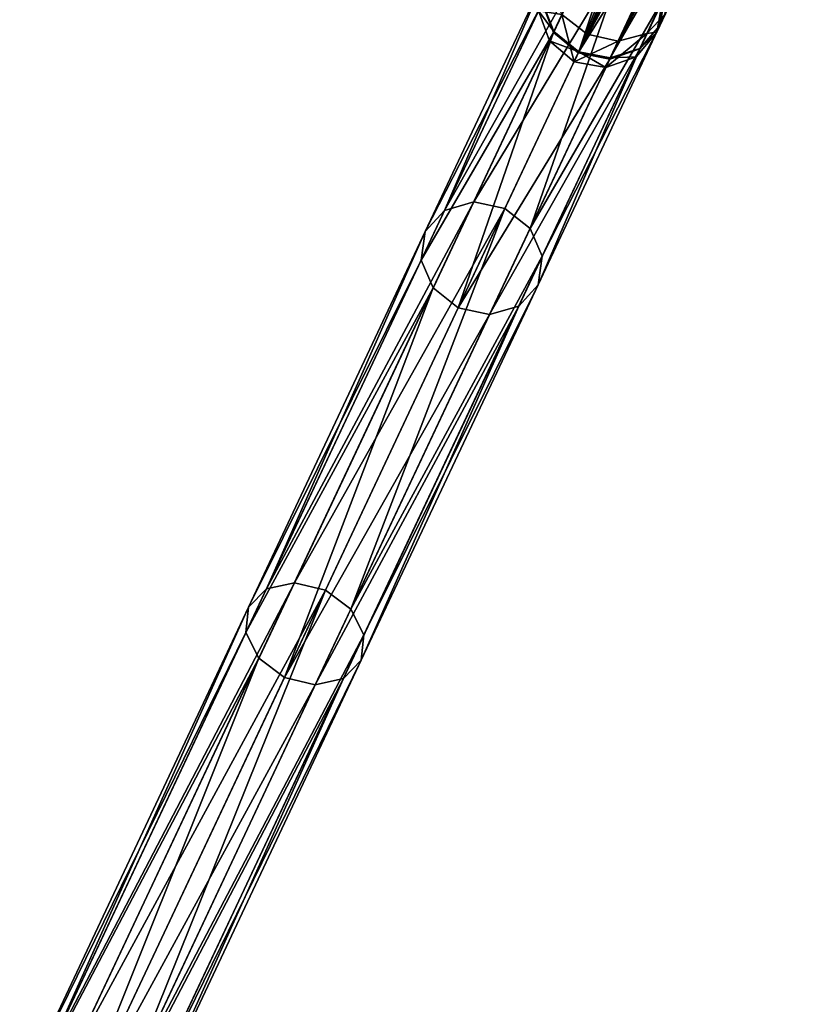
# Model space of a CAD drawing. Header units: millimetres. Extents: x 0 to 316, y 0 to 317.
# Tile 42 of 256: x 122 to 141, y 89 to 113. Entities that reach past the tile are written whole.
import ezdxf

# ---------------------------------------------------------------- set-up
doc = ezdxf.new("R2010")
doc.units = ezdxf.units.MM
doc.header["$LTSCALE"] = 25.4
doc.layers.get('0').update_dxf_attribs({"true_color": 0xff5454})

# ---------------------------------------------------------------- blocks, each defined once
blk = doc.blocks.new('LUKSOR-L-8847.STL')
at = {"color": 250, "true_color": 0x262626}
mesh = blk.add_polyface(dxfattribs=at)
corners = [(-15.248, 129.238, 654.634), (-21.685, 113.796, 675.997), (-22.293, 114.266, 676.109), (-14.633, 128.782, 654.501)]
mesh.append_faces([[corners[k] for k in face] for face in [(0, 1, 2), (1, 0, 3)]], dxfattribs={"vtx0": -1, "color": 250})
mesh = blk.add_polyface(dxfattribs=at)
corners = [(-13.218, 128.739, 654.996), (-19.798, 114.284, 676.834), (-20.245, 113.806, 676.415), (-12.796, 129.163, 655.491)]
mesh.append_faces([[corners[k] for k in face] for face in [(0, 1, 2), (1, 0, 3)]], dxfattribs={"vtx0": -1, "color": 250})
mesh = blk.add_polyface(dxfattribs=at)
corners = [(-13.89, 128.599, 654.634), (-21.685, 113.796, 675.997), (-14.633, 128.782, 654.501), (-20.935, 113.628, 676.109)]
mesh.append_faces([[corners[k] for k in face] for face in [(0, 1, 2), (1, 0, 3)]], dxfattribs={"vtx0": -1, "color": 250})
mesh = blk.add_polyface(dxfattribs=at)
corners = [(-13.218, 128.739, 654.996), (-20.935, 113.628, 676.109), (-13.89, 128.599, 654.634), (-20.245, 113.806, 676.415)]
mesh.append_faces([[corners[k] for k in face] for face in [(0, 1, 2), (1, 0, 3)]], dxfattribs={"vtx0": -1, "color": 250})
mesh = blk.add_polyface(dxfattribs=at)
corners = [(-17.165, 125.163, 525.559), (-22.77, 114.542, 478.677), (-22.497, 113.833, 478.837), (-17.434, 125.88, 525.435)]
mesh.append_faces([[corners[k] for k in face] for face in [(0, 1, 2), (1, 0, 3)]], dxfattribs={"vtx0": -1, "color": 250})
mesh = blk.add_polyface(dxfattribs=at)
corners = [(-19.808, 114.734, 478.24), (-14.591, 125.35, 525.265), (-19.932, 113.999, 478.459), (-14.461, 126.096, 525.096)]
mesh.append_faces([[corners[k] for k in face] for face in [(0, 1, 2), (1, 0, 3)]], dxfattribs={"vtx0": -1, "color": 250})
mesh = blk.add_polyface(dxfattribs=at)
corners = [(-21.9, 113.34, 478.896), (-17.165, 125.163, 525.559), (-22.497, 113.833, 478.837), (-16.57, 124.666, 525.604)]
mesh.append_faces([[corners[k] for k in face] for face in [(0, 1, 2), (1, 0, 3)]], dxfattribs={"vtx0": -1, "color": 250})
mesh = blk.add_polyface(dxfattribs=at)
corners = [(-19.932, 113.999, 478.459), (-15.084, 124.774, 525.435), (-20.419, 113.436, 478.677), (-14.591, 125.35, 525.265)]
mesh.append_faces([[corners[k] for k in face] for face in [(0, 1, 2), (1, 0, 3)]], dxfattribs={"vtx0": -1, "color": 250})
mesh = blk.add_polyface(dxfattribs=at)
corners = [(-15.084, 124.774, 525.435), (-21.139, 113.194, 478.837), (-20.419, 113.436, 478.677), (-15.808, 124.524, 525.559)]
mesh.append_faces([[corners[k] for k in face] for face in [(0, 1, 2), (1, 0, 3)]], dxfattribs={"vtx0": -1, "color": 250})
mesh = blk.add_polyface(dxfattribs=at)
corners = [(-15.808, 124.524, 525.559), (-21.9, 113.34, 478.896), (-21.139, 113.194, 478.837), (-16.57, 124.666, 525.604)]
mesh.append_faces([[corners[k] for k in face] for face in [(0, 1, 2), (1, 0, 3)]], dxfattribs={"vtx0": -1, "color": 250})
mesh = blk.add_polyface(dxfattribs=at)
corners = [(-19.876, 119.401, 691.788), (-22.763, 114.557, 679.845), (-22.484, 113.859, 680.04), (-20.18, 120.046, 691.48)]
mesh.append_faces([[corners[k] for k in face] for face in [(0, 1, 2), (1, 0, 3)]], dxfattribs={"vtx0": -1, "color": 250})
mesh = blk.add_polyface(dxfattribs=at)
corners = [(-19.815, 114.719, 679.31), (-17.383, 119.416, 691.058), (-19.932, 113.999, 679.578), (-17.301, 120.062, 690.636)]
mesh.append_faces([[corners[k] for k in face] for face in [(0, 1, 2), (1, 0, 3)]], dxfattribs={"vtx0": -1, "color": 250})
mesh = blk.add_polyface(dxfattribs=at)
corners = [(-21.886, 113.37, 680.112), (-19.876, 119.401, 691.788), (-22.484, 113.859, 680.04), (-19.268, 118.932, 691.901)]
mesh.append_faces([[corners[k] for k in face] for face in [(0, 1, 2), (1, 0, 3)]], dxfattribs={"vtx0": -1, "color": 250})
mesh = blk.add_polyface(dxfattribs=at)
corners = [(-19.932, 113.999, 679.578), (-17.829, 118.94, 691.48), (-20.412, 113.451, 679.845), (-17.383, 119.416, 691.058)]
mesh.append_faces([[corners[k] for k in face] for face in [(0, 1, 2), (1, 0, 3)]], dxfattribs={"vtx0": -1, "color": 250})
mesh = blk.add_polyface(dxfattribs=at)
corners = [(-18.519, 118.763, 691.788), (-21.886, 113.37, 680.112), (-21.127, 113.22, 680.04), (-19.268, 118.932, 691.901)]
mesh.append_faces([[corners[k] for k in face] for face in [(0, 1, 2), (1, 0, 3)]], dxfattribs={"vtx0": -1, "color": 250})
mesh = blk.add_polyface(dxfattribs=at)
corners = [(-17.829, 118.94, 691.48), (-21.127, 113.22, 680.04), (-20.412, 113.451, 679.845), (-18.519, 118.763, 691.788)]
mesh.append_faces([[corners[k] for k in face] for face in [(0, 1, 2), (1, 0, 3)]], dxfattribs={"vtx0": -1, "color": 250})
mesh = blk.add_polyface(dxfattribs=at)
corners = [(-41.897, 109.234, 445.961), (-34.958, 116.445, 461.243), (-41.418, 108.637, 446.088), (-35.423, 117.06, 461.148)]
mesh.append_faces([[corners[k] for k in face] for face in [(0, 1, 2), (1, 0, 3)]], dxfattribs={"vtx0": -1, "color": 250})
mesh = blk.add_polyface(dxfattribs=at)
corners = [(-41.418, 108.637, 446.088), (-34.844, 115.722, 461.502), (-41.266, 107.96, 446.436), (-34.958, 116.445, 461.243)]
mesh.append_faces([[corners[k] for k in face] for face in [(0, 1, 2), (1, 0, 3)]], dxfattribs={"vtx0": -1, "color": 250})
mesh = blk.add_polyface(dxfattribs=at)
corners = [(-25.119, 109.551, 461.502), (-21.438, 116.082, 478.08), (-24.416, 109.755, 461.243), (-22.159, 115.84, 478.24)]
mesh.append_faces([[corners[k] for k in face] for face in [(0, 1, 2), (1, 0, 3)]], dxfattribs={"vtx0": -1, "color": 250})
mesh = blk.add_polyface(dxfattribs=at)
corners = [(-24.416, 109.755, 461.243), (-20.678, 115.936, 478.022), (-23.662, 109.596, 461.148), (-21.438, 116.082, 478.08)]
mesh.append_faces([[corners[k] for k in face] for face in [(0, 1, 2), (1, 0, 3)]], dxfattribs={"vtx0": -1, "color": 250})
mesh = blk.add_polyface(dxfattribs=at)
corners = [(-20.678, 115.936, 478.022), (-23.058, 109.116, 461.243), (-23.662, 109.596, 461.148), (-20.081, 115.443, 478.08)]
mesh.append_faces([[corners[k] for k in face] for face in [(0, 1, 2), (1, 0, 3)]], dxfattribs={"vtx0": -1, "color": 250})
mesh = blk.add_polyface(dxfattribs=at)
corners = [(-41.266, 107.96, 446.436), (-35.11, 115.085, 461.856), (-41.48, 107.385, 446.912), (-34.844, 115.722, 461.502)]
mesh.append_faces([[corners[k] for k in face] for face in [(0, 1, 2), (1, 0, 3)]], dxfattribs={"vtx0": -1, "color": 250})
mesh = blk.add_polyface(dxfattribs=at)
corners = [(-22.646, 115.277, 478.459), (-25.119, 109.551, 461.502), (-25.582, 109.038, 461.856), (-22.159, 115.84, 478.24)]
mesh.append_faces([[corners[k] for k in face] for face in [(0, 1, 2), (1, 0, 3)]], dxfattribs={"vtx0": -1, "color": 250})
mesh = blk.add_polyface(dxfattribs=at)
corners = [(-22.77, 114.542, 478.677), (-25.582, 109.038, 461.856), (-25.682, 108.354, 462.21), (-22.646, 115.277, 478.459)]
mesh.append_faces([[corners[k] for k in face] for face in [(0, 1, 2), (1, 0, 3)]], dxfattribs={"vtx0": -1, "color": 250})
mesh = blk.add_polyface(dxfattribs=at)
corners = [(-23.058, 109.116, 461.243), (-19.808, 114.734, 478.24), (-22.768, 108.444, 461.502), (-20.081, 115.443, 478.08)]
mesh.append_faces([[corners[k] for k in face] for face in [(0, 1, 2), (1, 0, 3)]], dxfattribs={"vtx0": -1, "color": 250})
mesh = blk.add_polyface(dxfattribs=at)
corners = [(-35.11, 115.085, 461.856), (-42.005, 107.066, 447.388), (-41.48, 107.385, 446.912), (-35.687, 114.703, 462.21)]
mesh.append_faces([[corners[k] for k in face] for face in [(0, 1, 2), (1, 0, 3)]], dxfattribs={"vtx0": -1, "color": 250})
mesh = blk.add_polyface(dxfattribs=at)
corners = [(-22.768, 108.444, 461.502), (-19.932, 113.999, 478.459), (-22.867, 107.761, 461.856), (-19.808, 114.734, 478.24)]
mesh.append_faces([[corners[k] for k in face] for face in [(0, 1, 2), (1, 0, 3)]], dxfattribs={"vtx0": -1, "color": 250})
mesh = blk.add_polyface(dxfattribs=at)
corners = [(-22.857, 114.356, 678.082), (-22.293, 114.266, 676.109), (-22.593, 113.629, 678.02), (-22.596, 114.912, 676.415)]
mesh.append_faces([[corners[k] for k in face] for face in [(0, 1, 2), (1, 0, 3)]], dxfattribs={"vtx0": -1, "color": 250})
mesh = blk.add_polyface(dxfattribs=at)
corners = [(-19.798, 114.284, 676.834), (-19.872, 114.599, 678.253), (-20.007, 113.839, 678.168), (-19.715, 114.932, 677.253)]
mesh.append_faces([[corners[k] for k in face] for face in [(0, 1, 2), (1, 0, 3)]], dxfattribs={"vtx0": -1, "color": 250})
mesh = blk.add_polyface(dxfattribs=at)
corners = [(-22.497, 113.833, 478.837), (-25.682, 108.354, 462.21), (-25.391, 107.682, 462.469), (-22.77, 114.542, 478.677)]
mesh.append_faces([[corners[k] for k in face] for face in [(0, 1, 2), (1, 0, 3)]], dxfattribs={"vtx0": -1, "color": 250})
mesh = blk.add_polyface(dxfattribs=at)
corners = [(-22.484, 113.859, 680.04), (-22.857, 114.356, 678.082), (-22.593, 113.629, 678.02), (-22.763, 114.557, 679.845)]
mesh.append_faces([[corners[k] for k in face] for face in [(0, 1, 2), (1, 0, 3)]], dxfattribs={"vtx0": -1, "color": 250})
mesh = blk.add_polyface(dxfattribs=at)
corners = [(-19.872, 114.599, 678.253), (-19.932, 113.999, 679.578), (-20.007, 113.839, 678.168), (-19.815, 114.719, 679.31)]
mesh.append_faces([[corners[k] for k in face] for face in [(0, 1, 2), (1, 0, 3)]], dxfattribs={"vtx0": -1, "color": 250})
mesh = blk.add_polyface(dxfattribs=at)
corners = [(-21.999, 113.129, 677.997), (-22.293, 114.266, 676.109), (-21.685, 113.796, 675.997), (-22.593, 113.629, 678.02)]
mesh.append_faces([[corners[k] for k in face] for face in [(0, 1, 2), (1, 0, 3)]], dxfattribs={"vtx0": -1, "color": 250})
mesh = blk.add_polyface(dxfattribs=at)
corners = [(-20.245, 113.806, 676.415), (-20.007, 113.839, 678.168), (-20.506, 113.25, 678.082), (-19.798, 114.284, 676.834)]
mesh.append_faces([[corners[k] for k in face] for face in [(0, 1, 2), (1, 0, 3)]], dxfattribs={"vtx0": -1, "color": 250})
mesh = blk.add_polyface(dxfattribs=at)
corners = [(-24.788, 107.203, 462.564), (-22.497, 113.833, 478.837), (-25.391, 107.682, 462.469), (-21.9, 113.34, 478.896)]
mesh.append_faces([[corners[k] for k in face] for face in [(0, 1, 2), (1, 0, 3)]], dxfattribs={"vtx0": -1, "color": 250})
mesh = blk.add_polyface(dxfattribs=at)
corners = [(-22.867, 107.761, 461.856), (-20.419, 113.436, 478.677), (-23.331, 107.248, 462.21), (-19.932, 113.999, 478.459)]
mesh.append_faces([[corners[k] for k in face] for face in [(0, 1, 2), (1, 0, 3)]], dxfattribs={"vtx0": -1, "color": 250})
mesh = blk.add_polyface(dxfattribs=at)
corners = [(-21.886, 113.37, 680.112), (-22.593, 113.629, 678.02), (-21.999, 113.129, 677.997), (-22.484, 113.859, 680.04)]
mesh.append_faces([[corners[k] for k in face] for face in [(0, 1, 2), (1, 0, 3)]], dxfattribs={"vtx0": -1, "color": 250})
mesh = blk.add_polyface(dxfattribs=at)
corners = [(-20.935, 113.628, 676.109), (-21.999, 113.129, 677.997), (-21.685, 113.796, 675.997), (-21.235, 112.99, 678.02)]
mesh.append_faces([[corners[k] for k in face] for face in [(0, 1, 2), (1, 0, 3)]], dxfattribs={"vtx0": -1, "color": 250})
mesh = blk.add_polyface(dxfattribs=at)
corners = [(-20.245, 113.806, 676.415), (-21.235, 112.99, 678.02), (-20.935, 113.628, 676.109), (-20.506, 113.25, 678.082)]
mesh.append_faces([[corners[k] for k in face] for face in [(0, 1, 2), (1, 0, 3)]], dxfattribs={"vtx0": -1, "color": 250})
mesh = blk.add_polyface(dxfattribs=at)
corners = [(-20.007, 113.839, 678.168), (-20.412, 113.451, 679.845), (-20.506, 113.25, 678.082), (-19.932, 113.999, 679.578)]
mesh.append_faces([[corners[k] for k in face] for face in [(0, 1, 2), (1, 0, 3)]], dxfattribs={"vtx0": -1, "color": 250})
mesh = blk.add_polyface(dxfattribs=at)
corners = [(-21.139, 113.194, 478.837), (-24.788, 107.203, 462.564), (-24.034, 107.044, 462.469), (-21.9, 113.34, 478.896)]
mesh.append_faces([[corners[k] for k in face] for face in [(0, 1, 2), (1, 0, 3)]], dxfattribs={"vtx0": -1, "color": 250})
mesh = blk.add_polyface(dxfattribs=at)
corners = [(-20.419, 113.436, 478.677), (-24.034, 107.044, 462.469), (-23.331, 107.248, 462.21), (-21.139, 113.194, 478.837)]
mesh.append_faces([[corners[k] for k in face] for face in [(0, 1, 2), (1, 0, 3)]], dxfattribs={"vtx0": -1, "color": 250})
mesh = blk.add_polyface(dxfattribs=at)
corners = [(-21.235, 112.99, 678.02), (-21.886, 113.37, 680.112), (-21.999, 113.129, 677.997), (-21.127, 113.22, 680.04)]
mesh.append_faces([[corners[k] for k in face] for face in [(0, 1, 2), (1, 0, 3)]], dxfattribs={"vtx0": -1, "color": 250})
mesh = blk.add_polyface(dxfattribs=at)
corners = [(-20.506, 113.25, 678.082), (-21.127, 113.22, 680.04), (-21.235, 112.99, 678.02), (-20.412, 113.451, 679.845)]
mesh.append_faces([[corners[k] for k in face] for face in [(0, 1, 2), (1, 0, 3)]], dxfattribs={"vtx0": -1, "color": 250})
mesh = blk.add_polyface(dxfattribs=at)
corners = [(-29.408, 100.435, 446.436), (-24.416, 109.755, 461.243), (-28.731, 100.585, 446.088), (-25.119, 109.551, 461.502)]
mesh.append_faces([[corners[k] for k in face] for face in [(0, 1, 2), (1, 0, 3)]], dxfattribs={"vtx0": -1, "color": 250})
mesh = blk.add_polyface(dxfattribs=at)
corners = [(-28.731, 100.585, 446.088), (-23.662, 109.596, 461.148), (-27.986, 100.406, 445.961), (-24.416, 109.755, 461.243)]
mesh.append_faces([[corners[k] for k in face] for face in [(0, 1, 2), (1, 0, 3)]], dxfattribs={"vtx0": -1, "color": 250})
mesh = blk.add_polyface(dxfattribs=at)
corners = [(-25.582, 109.038, 461.856), (-29.408, 100.435, 446.436), (-29.837, 99.996, 446.912), (-25.119, 109.551, 461.502)]
mesh.append_faces([[corners[k] for k in face] for face in [(0, 1, 2), (1, 0, 3)]], dxfattribs={"vtx0": -1, "color": 250})
mesh = blk.add_polyface(dxfattribs=at)
corners = [(-23.662, 109.596, 461.148), (-27.374, 99.946, 446.088), (-27.986, 100.406, 445.961), (-23.058, 109.116, 461.243)]
mesh.append_faces([[corners[k] for k in face] for face in [(0, 1, 2), (1, 0, 3)]], dxfattribs={"vtx0": -1, "color": 250})
mesh = blk.add_polyface(dxfattribs=at)
corners = [(-27.374, 99.946, 446.088), (-22.768, 108.444, 461.502), (-27.057, 99.328, 446.436), (-23.058, 109.116, 461.243)]
mesh.append_faces([[corners[k] for k in face] for face in [(0, 1, 2), (1, 0, 3)]], dxfattribs={"vtx0": -1, "color": 250})
mesh = blk.add_polyface(dxfattribs=at)
corners = [(-25.682, 108.354, 462.21), (-29.837, 99.996, 446.912), (-29.902, 99.385, 447.388), (-25.582, 109.038, 461.856)]
mesh.append_faces([[corners[k] for k in face] for face in [(0, 1, 2), (1, 0, 3)]], dxfattribs={"vtx0": -1, "color": 250})
mesh = blk.add_polyface(dxfattribs=at)
corners = [(-25.391, 107.682, 462.469), (-29.902, 99.385, 447.388), (-29.586, 98.768, 447.736), (-25.682, 108.354, 462.21)]
mesh.append_faces([[corners[k] for k in face] for face in [(0, 1, 2), (1, 0, 3)]], dxfattribs={"vtx0": -1, "color": 250})
mesh = blk.add_polyface(dxfattribs=at)
corners = [(-27.057, 99.328, 446.436), (-22.867, 107.761, 461.856), (-27.122, 98.718, 446.912), (-22.768, 108.444, 461.502)]
mesh.append_faces([[corners[k] for k in face] for face in [(0, 1, 2), (1, 0, 3)]], dxfattribs={"vtx0": -1, "color": 250})
mesh = blk.add_polyface(dxfattribs=at)
corners = [(-28.973, 98.308, 447.864), (-25.391, 107.682, 462.469), (-29.586, 98.768, 447.736), (-24.788, 107.203, 462.564)]
mesh.append_faces([[corners[k] for k in face] for face in [(0, 1, 2), (1, 0, 3)]], dxfattribs={"vtx0": -1, "color": 250})
mesh = blk.add_polyface(dxfattribs=at)
corners = [(-27.122, 98.718, 446.912), (-23.331, 107.248, 462.21), (-27.551, 98.279, 447.388), (-22.867, 107.761, 461.856)]
mesh.append_faces([[corners[k] for k in face] for face in [(0, 1, 2), (1, 0, 3)]], dxfattribs={"vtx0": -1, "color": 250})
mesh = blk.add_polyface(dxfattribs=at)
corners = [(-24.034, 107.044, 462.469), (-28.973, 98.308, 447.864), (-28.229, 98.129, 447.736), (-24.788, 107.203, 462.564)]
mesh.append_faces([[corners[k] for k in face] for face in [(0, 1, 2), (1, 0, 3)]], dxfattribs={"vtx0": -1, "color": 250})
mesh = blk.add_polyface(dxfattribs=at)
corners = [(-23.331, 107.248, 462.21), (-28.229, 98.129, 447.736), (-27.551, 98.279, 447.388), (-24.034, 107.044, 462.469)]
mesh.append_faces([[corners[k] for k in face] for face in [(0, 1, 2), (1, 0, 3)]], dxfattribs={"vtx0": -1, "color": 250})
mesh = blk.add_polyface(dxfattribs=at)
corners = [(-34.864, 88.84, 433.619), (-28.731, 100.585, 446.088), (-34.219, 88.922, 433.194), (-29.408, 100.435, 446.436)]
mesh.append_faces([[corners[k] for k in face] for face in [(0, 1, 2), (1, 0, 3)]], dxfattribs={"vtx0": -1, "color": 250})
mesh = blk.add_polyface(dxfattribs=at)
corners = [(-34.219, 88.922, 433.194), (-27.986, 100.406, 445.961), (-33.486, 88.718, 433.039), (-28.731, 100.585, 446.088)]
mesh.append_faces([[corners[k] for k in face] for face in [(0, 1, 2), (1, 0, 3)]], dxfattribs={"vtx0": -1, "color": 250})
mesh = blk.add_polyface(dxfattribs=at)
corners = [(-29.837, 99.996, 446.912), (-34.864, 88.84, 433.619), (-35.249, 88.495, 434.198), (-29.408, 100.435, 446.436)]
mesh.append_faces([[corners[k] for k in face] for face in [(0, 1, 2), (1, 0, 3)]], dxfattribs={"vtx0": -1, "color": 250})
mesh = blk.add_polyface(dxfattribs=at)
corners = [(-27.986, 100.406, 445.961), (-32.862, 88.283, 433.194), (-33.486, 88.718, 433.039), (-27.374, 99.946, 446.088)]
mesh.append_faces([[corners[k] for k in face] for face in [(0, 1, 2), (1, 0, 3)]], dxfattribs={"vtx0": -1, "color": 250})
mesh = blk.add_polyface(dxfattribs=at)
corners = [(-29.902, 99.385, 447.388), (-35.249, 88.495, 434.198), (-35.269, 87.979, 434.778), (-29.837, 99.996, 446.912)]
mesh.append_faces([[corners[k] for k in face] for face in [(0, 1, 2), (1, 0, 3)]], dxfattribs={"vtx0": -1, "color": 250})
mesh = blk.add_polyface(dxfattribs=at)
corners = [(-32.862, 88.283, 433.194), (-27.057, 99.328, 446.436), (-32.513, 87.734, 433.619), (-27.374, 99.946, 446.088)]
mesh.append_faces([[corners[k] for k in face] for face in [(0, 1, 2), (1, 0, 3)]], dxfattribs={"vtx0": -1, "color": 250})
mesh = blk.add_polyface(dxfattribs=at)
corners = [(-29.586, 98.768, 447.736), (-35.269, 87.979, 434.778), (-34.921, 87.43, 435.202), (-29.902, 99.385, 447.388)]
mesh.append_faces([[corners[k] for k in face] for face in [(0, 1, 2), (1, 0, 3)]], dxfattribs={"vtx0": -1, "color": 250})
mesh = blk.add_polyface(dxfattribs=at)
corners = [(-32.513, 87.734, 433.619), (-27.122, 98.718, 446.912), (-32.534, 87.218, 434.198), (-27.057, 99.328, 446.436)]
mesh.append_faces([[corners[k] for k in face] for face in [(0, 1, 2), (1, 0, 3)]], dxfattribs={"vtx0": -1, "color": 250})
mesh = blk.add_polyface(dxfattribs=at)
corners = [(-34.297, 86.995, 435.357), (-29.586, 98.768, 447.736), (-34.921, 87.43, 435.202), (-28.973, 98.308, 447.864)]
mesh.append_faces([[corners[k] for k in face] for face in [(0, 1, 2), (1, 0, 3)]], dxfattribs={"vtx0": -1, "color": 250})
mesh = blk.add_polyface(dxfattribs=at)
corners = [(-32.534, 87.218, 434.198), (-27.551, 98.279, 447.388), (-32.919, 86.873, 434.778), (-27.122, 98.718, 446.912)]
mesh.append_faces([[corners[k] for k in face] for face in [(0, 1, 2), (1, 0, 3)]], dxfattribs={"vtx0": -1, "color": 250})
mesh = blk.add_polyface(dxfattribs=at)
corners = [(-28.229, 98.129, 447.736), (-34.297, 86.995, 435.357), (-33.564, 86.791, 435.202), (-28.973, 98.308, 447.864)]
mesh.append_faces([[corners[k] for k in face] for face in [(0, 1, 2), (1, 0, 3)]], dxfattribs={"vtx0": -1, "color": 250})
mesh = blk.add_polyface(dxfattribs=at)
corners = [(-27.551, 98.279, 447.388), (-33.564, 86.791, 435.202), (-32.919, 86.873, 434.778), (-28.229, 98.129, 447.736)]
mesh.append_faces([[corners[k] for k in face] for face in [(0, 1, 2), (1, 0, 3)]], dxfattribs={"vtx0": -1, "color": 250})

msp = doc.modelspace()

# ---------------------------------------------------------------- block references
at = {"color": 0}
msp.add_blockref('LUKSOR-L-8847.STL', (157.356, -1.586, -12.747), dxfattribs=at)

doc.saveas('drawing.dxf')
